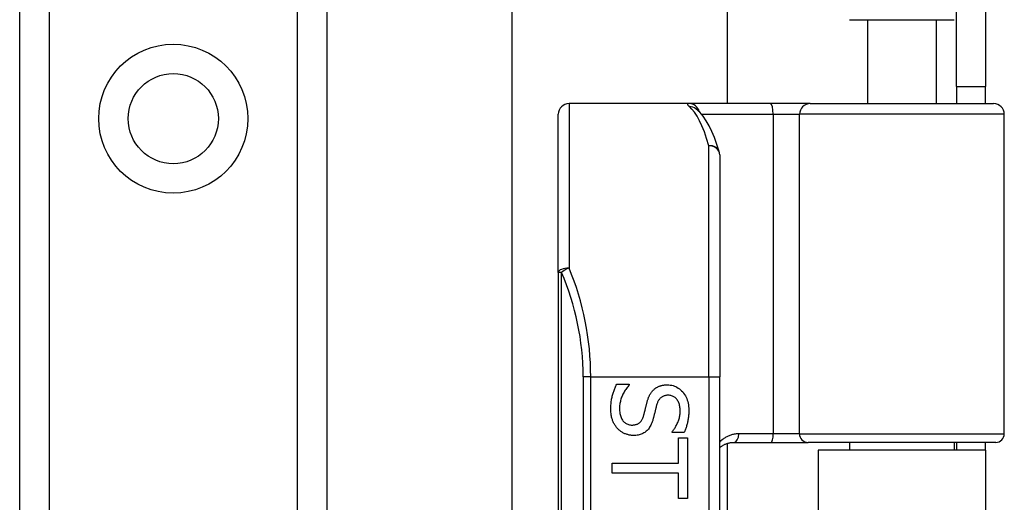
# Model space of a CAD drawing. Header units: inches. Extents: x 4.2 to 80.3, y 5.9 to 52.3.
# Tile 25 of 72: x 22.4 to 24.7, y 22.8 to 24. Entities that reach past the tile are written whole.
import ezdxf

# ---------------------------------------------------------------- set-up
doc = ezdxf.new("R2010")
doc.units = ezdxf.units.IN
doc.header["$LTSCALE"] = 5.125904
doc.header["$MEASUREMENT"] = 0
doc.layers.add('Visible Edges(ANSI)', color=7, linetype='Continuous', lineweight=25)
doc.layers.add('Visible Tangent Edges(ANSI)', color=7, linetype='Continuous', lineweight=25)

msp = doc.modelspace()

# ---------------------------------------------------------------- linework, layer by layer
at = {"layer": 'Visible Edges(ANSI)'}
for p, q in [((22.3912, 18.2363), (22.3912, 40.6027)), ((23.1142, 40.6027), (23.1142, 18.2363)), ((23.5501, 22.7086), (23.5501, 36.1305)), ((24.0566, 35.0819), (24.0566, 23.7571)), ((24.5962, 23.797), (24.5962, 24.1984)), ((24.6644, 24.1984), (24.6644, 23.797)), ((24.3447, 23.9546), (24.5904, 23.9546)), ((24.3865, 23.9546), (24.3865, 23.7571)), ((24.5486, 23.9546), (24.5486, 23.7571)), ((24.5962, 23.797), (24.6644, 23.797)), ((24.5962, 23.797), (24.5962, 23.7571)), ((24.6644, 23.7571), (24.6644, 23.797)), ((23.9666, 23.7571), (23.6843, 23.7571)), ((24.1589, 23.7571), (23.9666, 23.7571)), ((24.252, 23.7571), (24.1589, 23.7571)), ((24.252, 23.7571), (24.6834, 23.7571)), ((23.983, 23.745), (23.9824, 23.7455)), ((23.659, 23.3597), (23.659, 23.7318)), ((24.7088, 22.9797), (24.7088, 23.7318)), ((24.0389, 23.6365), (24.0389, 23.1139)), ((23.659, 23.3597), (23.659, 20.9383)), ((24.0389, 21.1842), (24.0389, 23.1139)), ((23.7964, 23.0962), (23.826, 23.0962)), ((23.826, 23.0962), (23.826, 23.0945)), ((23.9266, 22.9826), (23.9266, 22.9843)), ((23.9548, 22.9826), (23.9266, 22.9826)), ((23.9421, 22.9698), (23.9631, 22.9698)), ((23.9421, 22.9103), (23.9421, 22.9698)), ((23.9631, 22.9698), (23.9631, 22.8273)), ((24.0566, 22.957), (24.0566, 21.3411)), ((24.072, 22.9594), (24.1601, 22.9594)), ((24.1601, 22.9594), (24.2469, 22.9594)), ((24.6885, 22.9594), (24.2469, 22.9594)), ((24.3447, 22.9594), (24.3447, 22.9408)), ((24.5904, 22.9594), (24.5904, 22.9408)), ((24.5962, 22.9594), (24.5962, 22.9408)), ((24.6644, 22.9408), (24.6644, 22.9594)), ((24.6644, 22.9408), (24.2707, 22.9408)), ((24.2707, 22.9408), (24.2707, 21.3572)), ((24.6644, 22.9408), (24.6644, 21.3572)), ((23.7858, 22.8868), (23.7858, 22.9103)), ((23.7858, 22.9103), (23.9421, 22.9103)), ((23.9421, 22.8868), (23.7858, 22.8868)), ((23.9421, 22.8273), (23.9421, 22.8868)), ((23.9631, 22.8273), (23.9421, 22.8273))]:
    msp.add_line(p, q, dxfattribs=at)
at = {"layer": 'Visible Edges(ANSI)', "flags": 128}
for points in [[(24.0378, 23.6439), (24.0322, 23.6611), (24.0264, 23.677), (24.0203, 23.6916), (24.0139, 23.7048), (24.0071, 23.7168), (23.9999, 23.7275), (23.9919, 23.7369), (23.983, 23.745)], [(23.7827, 23.038), (23.7827, 23.0412), (23.7828, 23.0443), (23.7829, 23.0473), (23.7831, 23.0502), (23.7834, 23.0531), (23.7837, 23.0558), (23.784, 23.0585), (23.7844, 23.0611), (23.7849, 23.0637), (23.7854, 23.0661), (23.786, 23.0685), (23.7867, 23.0708), (23.7874, 23.073), (23.7881, 23.0752), (23.7888, 23.0774), (23.7895, 23.0796), (23.7903, 23.0818), (23.7911, 23.0839), (23.792, 23.086), (23.7928, 23.0881), (23.7937, 23.0901), (23.7946, 23.0922), (23.7955, 23.0942), (23.7964, 23.0962)], [(23.826, 23.0945), (23.8243, 23.0925), (23.8225, 23.0905), (23.8209, 23.0885), (23.8193, 23.0864), (23.8178, 23.0842), (23.8163, 23.0821), (23.815, 23.0799), (23.8137, 23.0776), (23.8124, 23.0753), (23.8112, 23.0729), (23.8101, 23.0706), (23.8091, 23.0681), (23.8081, 23.0657), (23.8072, 23.0632), (23.8064, 23.0608), (23.8057, 23.0584), (23.8051, 23.056), (23.8046, 23.0537), (23.8041, 23.0513), (23.8037, 23.049), (23.8034, 23.0466), (23.8032, 23.0443), (23.8031, 23.042), (23.8031, 23.0397)], [(23.8678, 23.0541), (23.8683, 23.0556), (23.8687, 23.0571), (23.8691, 23.0586), (23.8696, 23.06), (23.8701, 23.0614), (23.8706, 23.0628), (23.8711, 23.0642), (23.8716, 23.0655), (23.8722, 23.0668), (23.8728, 23.0681), (23.8733, 23.0693), (23.8739, 23.0706), (23.8746, 23.0718), (23.8752, 23.0729), (23.8759, 23.0741), (23.8766, 23.0752), (23.8774, 23.0763), (23.8782, 23.0774), (23.879, 23.0785), (23.8798, 23.0795), (23.8807, 23.0805), (23.8816, 23.0815), (23.8825, 23.0825), (23.8835, 23.0834)], [(23.8835, 23.0834), (23.8845, 23.0843), (23.8855, 23.0852), (23.8866, 23.086), (23.8876, 23.0868), (23.8888, 23.0875), (23.8899, 23.0883), (23.8911, 23.089), (23.8922, 23.0896), (23.8935, 23.0902), (23.8947, 23.0908), (23.896, 23.0914), (23.8973, 23.0919), (23.8986, 23.0924), (23.9, 23.0928), (23.9014, 23.0932), (23.9028, 23.0936), (23.9043, 23.0939), (23.9058, 23.0942), (23.9073, 23.0944), (23.9089, 23.0946), (23.9105, 23.0947), (23.9122, 23.0948), (23.9138, 23.0949), (23.9155, 23.0949)], [(23.9155, 23.0949), (23.9191, 23.0948), (23.9225, 23.0944), (23.9259, 23.0939), (23.9291, 23.093), (23.9323, 23.092), (23.9353, 23.0907), (23.9383, 23.0892), (23.9412, 23.0874), (23.9439, 23.0855), (23.9466, 23.0832), (23.9492, 23.0808), (23.9517, 23.0781), (23.954, 23.0752), (23.9561, 23.0722), (23.958, 23.0691), (23.9598, 23.0659), (23.9613, 23.0625), (23.9626, 23.059), (23.9637, 23.0554), (23.9646, 23.0516), (23.9653, 23.0477), (23.9658, 23.0437), (23.9661, 23.0396), (23.9662, 23.0353)], [(23.918, 23.0703), (23.9161, 23.0703), (23.9144, 23.0702), (23.9127, 23.07), (23.911, 23.0697), (23.9094, 23.0693), (23.9079, 23.0689), (23.9064, 23.0683), (23.905, 23.0677), (23.9037, 23.067), (23.9024, 23.0662), (23.9012, 23.0653), (23.9001, 23.0644), (23.899, 23.0634), (23.898, 23.0623), (23.897, 23.0611), (23.896, 23.0598), (23.8952, 23.0585), (23.8943, 23.0571), (23.8935, 23.0556), (23.8928, 23.0541), (23.8921, 23.0525), (23.8915, 23.0508), (23.8909, 23.049), (23.8904, 23.0472)], [(23.9458, 23.0337), (23.9458, 23.0364), (23.9456, 23.039), (23.9454, 23.0415), (23.945, 23.0439), (23.9445, 23.0463), (23.9439, 23.0485), (23.9432, 23.0507), (23.9424, 23.0528), (23.9415, 23.0548), (23.9405, 23.0567), (23.9394, 23.0585), (23.9382, 23.0602), (23.9368, 23.0618), (23.9355, 23.0633), (23.934, 23.0647), (23.9325, 23.0658), (23.9309, 23.0669), (23.9293, 23.0678), (23.9276, 23.0686), (23.9258, 23.0692), (23.9239, 23.0697), (23.922, 23.0701), (23.92, 23.0703), (23.918, 23.0703)], [(23.7987, 22.9918), (23.7975, 22.9932), (23.7963, 22.9947), (23.7951, 22.9961), (23.794, 22.9977), (23.7929, 22.9992), (23.7919, 23.0008), (23.7909, 23.0024), (23.79, 23.0041), (23.7891, 23.0058), (23.7883, 23.0075), (23.7875, 23.0092), (23.7868, 23.011), (23.7862, 23.0129), (23.7855, 23.0148), (23.785, 23.0167), (23.7845, 23.0188), (23.7841, 23.0209), (23.7837, 23.0232), (23.7834, 23.0254), (23.7831, 23.0278), (23.7829, 23.0302), (23.7828, 23.0328), (23.7827, 23.0354), (23.7827, 23.038)], [(23.8031, 23.0397), (23.8031, 23.0366), (23.8033, 23.0335), (23.8036, 23.0306), (23.804, 23.0278), (23.8045, 23.0251), (23.8051, 23.0226), (23.8058, 23.0202), (23.8067, 23.0179), (23.8076, 23.0158), (23.8087, 23.0138), (23.8099, 23.012), (23.8112, 23.0102), (23.8126, 23.0086), (23.814, 23.0072), (23.8156, 23.0059), (23.8172, 23.0047), (23.8188, 23.0036), (23.8206, 23.0027), (23.8224, 23.002), (23.8243, 23.0014), (23.8263, 23.0009), (23.8283, 23.0005), (23.8305, 23.0003), (23.8326, 23.0002)], [(23.8598, 23.0221), (23.8602, 23.0234), (23.8605, 23.0248), (23.8609, 23.0261), (23.8612, 23.0274), (23.8616, 23.0287), (23.8619, 23.0299), (23.8622, 23.0312), (23.8625, 23.0324), (23.8628, 23.0336), (23.8631, 23.0348), (23.8634, 23.0359), (23.8637, 23.0371), (23.8639, 23.0383), (23.8642, 23.0395), (23.8645, 23.0407), (23.8648, 23.042), (23.8652, 23.0434), (23.8655, 23.0448), (23.8659, 23.0462), (23.8662, 23.0477), (23.8666, 23.0492), (23.867, 23.0508), (23.8674, 23.0524), (23.8678, 23.0541)], [(23.8904, 23.0472), (23.8901, 23.046), (23.8897, 23.0446), (23.8894, 23.0433), (23.889, 23.0419), (23.8886, 23.0404), (23.8882, 23.0389), (23.8879, 23.0374), (23.8875, 23.0358), (23.8871, 23.0341), (23.8866, 23.0324), (23.8862, 23.0307), (23.8858, 23.0289), (23.8854, 23.0271), (23.8849, 23.0254), (23.8845, 23.0237), (23.8841, 23.0221), (23.8837, 23.0205), (23.8833, 23.019), (23.8829, 23.0175), (23.8825, 23.0161), (23.8822, 23.0147), (23.8818, 23.0134), (23.8814, 23.0121), (23.8811, 23.0109)], [(23.8326, 23.0002), (23.8344, 23.0003), (23.8361, 23.0004), (23.8377, 23.0006), (23.8393, 23.0008), (23.8408, 23.0012), (23.8423, 23.0016), (23.8437, 23.002), (23.845, 23.0026), (23.8463, 23.0032), (23.8476, 23.0039), (23.8488, 23.0046), (23.8499, 23.0055), (23.851, 23.0064), (23.852, 23.0074), (23.853, 23.0085), (23.8539, 23.0097), (23.8548, 23.0109), (23.8557, 23.0123), (23.8565, 23.0137), (23.8572, 23.0152), (23.8579, 23.0168), (23.8586, 23.0185), (23.8592, 23.0202), (23.8598, 23.0221)], [(23.9266, 22.9843), (23.9279, 22.9857), (23.9291, 22.9873), (23.9303, 22.9888), (23.9315, 22.9905), (23.9327, 22.9922), (23.9338, 22.994), (23.935, 22.9958), (23.936, 22.9977), (23.9371, 22.9997), (23.9381, 23.0017), (23.9391, 23.0038), (23.9401, 23.006), (23.941, 23.0082), (23.9419, 23.0104), (23.9426, 23.0127), (23.9433, 23.0149), (23.9439, 23.0172), (23.9444, 23.0195), (23.9448, 23.0218), (23.9452, 23.0242), (23.9455, 23.0265), (23.9457, 23.0289), (23.9458, 23.0313), (23.9458, 23.0337)], [(23.9662, 23.0353), (23.9662, 23.0328), (23.9662, 23.0304), (23.9661, 23.0279), (23.9659, 23.0255), (23.9657, 23.0231), (23.9655, 23.0208), (23.9652, 23.0185), (23.9649, 23.0161), (23.9646, 23.0139), (23.9642, 23.0116), (23.9638, 23.0094), (23.9633, 23.0071), (23.9628, 23.0049), (23.9622, 23.0028), (23.9617, 23.0006), (23.961, 22.9985), (23.9604, 22.9964), (23.9597, 22.9944), (23.959, 22.9924), (23.9582, 22.9903), (23.9574, 22.9884), (23.9565, 22.9864), (23.9557, 22.9845), (23.9548, 22.9826)], [(23.8364, 22.9757), (23.8346, 22.9757), (23.8329, 22.9758), (23.8312, 22.9759), (23.8294, 22.9761), (23.8277, 22.9764), (23.826, 22.9767), (23.8243, 22.9771), (23.8226, 22.9776), (23.8209, 22.9781), (23.8192, 22.9786), (23.8175, 22.9792), (23.8158, 22.9799), (23.8142, 22.9806), (23.8126, 22.9814), (23.811, 22.9822), (23.8095, 22.9831), (23.808, 22.984), (23.8065, 22.985), (23.8051, 22.986), (23.8038, 22.9871), (23.8025, 22.9882), (23.8012, 22.9893), (23.7999, 22.9905), (23.7987, 22.9918)], [(23.8811, 23.0109), (23.8801, 23.0079), (23.879, 23.0051), (23.8779, 23.0024), (23.8767, 22.9998), (23.8754, 22.9974), (23.874, 22.9951), (23.8726, 22.9929), (23.8711, 22.9909), (23.8695, 22.989), (23.8678, 22.9873), (23.866, 22.9856), (23.8642, 22.9842), (23.8623, 22.9828), (23.8603, 22.9816), (23.8582, 22.9804), (23.8561, 22.9794), (23.8539, 22.9786), (23.8516, 22.9778), (23.8492, 22.9772), (23.8468, 22.9766), (23.8443, 22.9762), (23.8417, 22.9759), (23.8391, 22.9757), (23.8364, 22.9757)], [(24.0389, 22.9471), (24.04, 22.948), (24.0412, 22.9489), (24.0423, 22.9498), (24.0435, 22.9506), (24.0447, 22.9514), (24.046, 22.9522), (24.0472, 22.9529), (24.0485, 22.9536), (24.0498, 22.9543), (24.0512, 22.9549), (24.0525, 22.9555), (24.0539, 22.956), (24.0553, 22.9566), (24.0567, 22.957), (24.0582, 22.9575), (24.0597, 22.9579), (24.0611, 22.9582), (24.0627, 22.9585), (24.0642, 22.9588), (24.0657, 22.959), (24.0673, 22.9592), (24.0689, 22.9593), (24.0704, 22.9594), (24.072, 22.9594)]]:
    msp.add_lwpolyline(points, dxfattribs=at)
at = {"layer": 'Visible Edges(ANSI)'}
msp.add_circle((22.7527, 23.7216), 0.1061, dxfattribs=at)
for centre, radius, start, end in [((23.6843, 23.7318), 0.0253, 90, 180), ((24.6834, 23.7318), 0.0253, 0, 90), ((24.0136, 23.6365), 0.0253, 0, 17.0415), ((24.6885, 22.9797), 0.0203, 270, 0)]:
    msp.add_arc(centre, radius, start, end, dxfattribs=at)
at = {"layer": 'Visible Tangent Edges(ANSI)'}
for p, q in [((22.4605, 40.6027), (22.4605, 18.2363)), ((23.0449, 18.2363), (23.0449, 40.6027)), ((23.6843, 23.7571), (23.6843, 23.3698)), ((23.9965, 23.7318), (24.1647, 23.7318)), ((24.1647, 23.7318), (24.1647, 22.9797)), ((24.1647, 23.7318), (24.2267, 23.7318)), ((24.7088, 23.7318), (24.2267, 23.7318)), ((24.2267, 22.9797), (24.2267, 23.7318)), ((24.0136, 23.1139), (24.0136, 23.6579)), ((23.6664, 23.3597), (23.659, 23.3597)), ((23.6664, 20.9383), (23.6664, 23.3597)), ((23.7353, 23.1139), (23.7174, 23.1139)), ((23.7174, 23.1139), (23.7174, 21.1842)), ((23.7353, 23.1139), (24.0136, 23.1139)), ((23.7353, 21.1842), (23.7353, 23.1139)), ((24.0136, 23.1139), (24.0136, 21.1842)), ((24.0136, 23.1139), (24.0389, 23.1139)), ((24.1647, 22.9797), (24.0838, 22.9797)), ((24.2267, 22.9797), (24.1647, 22.9797)), ((24.2267, 22.9797), (24.7088, 22.9797))]:
    msp.add_line(p, q, dxfattribs=at)
at = {"layer": 'Visible Tangent Edges(ANSI)', "flags": 128}
for points in [[(23.9666, 23.7571), (23.966, 23.7571), (23.9654, 23.7571), (23.9649, 23.757), (23.9645, 23.7569), (23.9641, 23.7568), (23.9637, 23.7567), (23.9635, 23.7565), (23.9632, 23.7563), (23.9631, 23.7561), (23.963, 23.7559), (23.9629, 23.7556), (23.9629, 23.7553), (23.963, 23.755), (23.9631, 23.7547), (23.9633, 23.7543), (23.9635, 23.7539), (23.9638, 23.7535), (23.9642, 23.7531), (23.9646, 23.7527), (23.9651, 23.7522), (23.9656, 23.7517), (23.9662, 23.7511), (23.9668, 23.7506), (23.9675, 23.75)], [(24.0838, 22.9797), (24.0816, 22.9796), (24.0794, 22.9795), (24.0773, 22.9793), (24.0751, 22.979), (24.073, 22.9787), (24.0709, 22.9783), (24.0689, 22.9778), (24.0668, 22.9772), (24.0649, 22.9766), (24.0629, 22.9759), (24.061, 22.9751), (24.0591, 22.9743), (24.0572, 22.9735), (24.0553, 22.9725), (24.0535, 22.9715), (24.0518, 22.9705), (24.05, 22.9694), (24.0483, 22.9682), (24.0467, 22.967), (24.045, 22.9658), (24.0435, 22.9644), (24.0419, 22.9631), (24.0404, 22.9616), (24.0389, 22.9601)]]:
    msp.add_lwpolyline(points, dxfattribs=at)
at = {"layer": 'Visible Tangent Edges(ANSI)'}
msp.add_circle((22.7527, 23.7216), 0.1754, dxfattribs=at)
msp.add_arc((23.0995, 23.1139), 0.6179, 0, 23.4439, dxfattribs=at)
for centre, major_axis, ratio, start_param, end_param in [((23.9666, 23.7318), (0, 0.0253), 0.985236, 4.962801, 6.283185), ((24.1589, 23.7318), (0, 0.0253), 0.225879, 4.712389, 6.283185), ((24.252, 23.7318), (0, 0.0253), 0.998608, 0, 1.570796), ((23.9675, 23.725), (0.0155, 0.02), 0.971402, 0, 0.672693), ((23.9498, 23.1139), (0, -0.6432), 0.185699, 2.578938, 2.993098), ((24.0136, 23.6365), (0.0242, 0.0074), 0.834757, 0, 1.320298), ((24.0136, 23.6365), (0.0253, 0), 0.845842, 0, 1.570796), ((23.6843, 23.3597), (-0.0253, 0), 0.39785, 4.712389, 6.283185), ((23.6843, 23.3597), (0.0232, 0.0101), 0.369668, 1.411843, 2.276718), ((23.1174, 23.1139), (0, 0.6432), 0.96063, 4.712389, 5.121562), ((24.072, 22.9797), (0, -0.0203), 0.580671, 0, 1.570796), ((24.1601, 22.9797), (0, -0.0203), 0.225879, 0, 1.570796), ((24.2469, 22.9797), (0, -0.0203), 0.998608, 4.712389, 6.283185)]:
    msp.add_ellipse(centre, major_axis=major_axis, ratio=ratio, start_param=start_param, end_param=end_param, dxfattribs=at)

doc.saveas('drawing.dxf')
